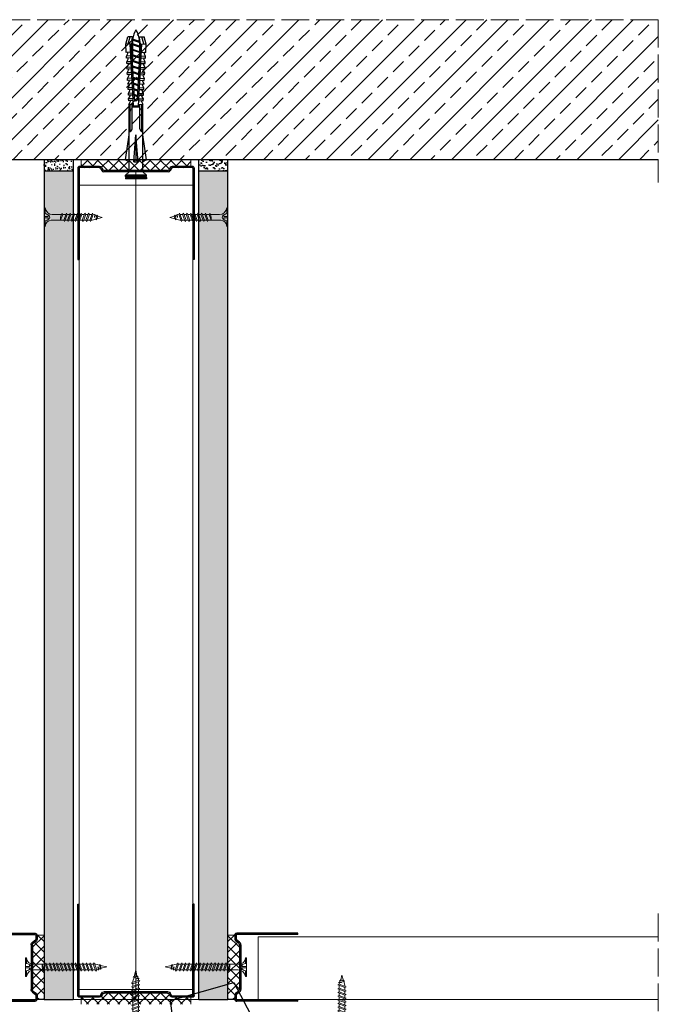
# Model space of a CAD drawing. Header units: millimetres. Extents: x -641 to 2681, y 417 to 2915.
# Tile 18 of 18: x 2323 to 2598, y 2492 to 2915. Entities that reach past the tile are written whole.
import ezdxf
from ezdxf import colors
from ezdxf.entities.mleader import LeaderData, LeaderLine
from ezdxf.math import Vec2, Vec3

# ---------------------------------------------------------------- set-up
doc = ezdxf.new("R2010")
doc.units = ezdxf.units.MM
doc.linetypes.add('ACAD_ISO02W100', pattern=[15, 12, -3])
for name, color, linetype, lineweight in [('_ISOVER WELNA', 7, 'BATTING', 9), ('_RIGIPS AKCESORIA', 7, 'Continuous', 18), ('_RIGIPS G-K', 7, 'Continuous', 25), ('_RIGIPS PROFIL', 7, 'Continuous', 18), ('KRESKOWANIE', 7, 'Continuous', 9), ('opisy', 7, 'Continuous', 9), ('PRZERYWANA', 7, 'ACAD_ISO02W100', 9)]:
    doc.layers.add(name, color=color, linetype=linetype, lineweight=lineweight)
doc.styles.get("Standard").update_dxf_attribs({"font": 'arial.ttf'})
doc.linetypes.add('BATTING', pattern='A,0.00254,-2.54,[134,ltypeshp.shx,S=2.54,R=0,X=-2.54,Y=0],-5.08,[134,ltypeshp.shx,S=2.54,R=180,X=2.54,Y=0],-2.54', length=10.16254)
pattern_1 = [(225, (1804.7393, 737.983), (1.122532, -3.367596), [0, -3.175])]

# ---------------------------------------------------------------- blocks, each defined once
blk = doc.blocks.new('TN 25')
at = {"layer": '_RIGIPS AKCESORIA'}
for p, q in [((0, -0.84), (0, 7.16)), ((0, 7.16), (0.46, 7.16)), ((0.46, 4.78), (0, 4.78)), ((0.46, 7.16), (0.46, 4.78)), ((3.02, 4.46), (8.47, 4.46)), ((7.12, 4.46), (7.12, 3.18)), ((8.03, 2.01), (7.12, 4.46)), ((8.47, 4.46), (8.79, 5)), ((9.61, 1.51), (8.47, 4.46)), ((8.79, 5), (9.93, 2.01)), ((9, 4.46), (10.1, 4.46)), ((10.1, 4.46), (10.41, 5)), ((11.23, 1.51), (10.1, 4.46)), ((10.41, 5), (11.56, 2.01)), ((10.62, 4.46), (11.67, 4.46)), ((11.67, 4.46), (11.99, 5)), ((12.81, 1.51), (11.67, 4.46)), ((11.99, 5), (13.14, 2.01)), ((12.2, 4.46), (13.21, 4.46)), ((13.21, 4.46), (13.52, 5)), ((14.34, 1.51), (13.21, 4.46)), ((13.52, 5), (14.67, 2.01)), ((13.73, 4.46), (14.8, 4.46)), ((14.8, 4.46), (15.12, 5)), ((15.94, 1.51), (14.8, 4.46)), ((15.12, 5), (16.26, 2.01)), ((15.33, 4.46), (16.42, 4.46)), ((16.42, 4.46), (16.73, 5)), ((17.55, 1.51), (16.42, 4.46)), ((16.73, 5), (17.88, 2.01)), ((16.94, 4.46), (17.99, 4.46)), ((17.99, 4.46), (18.31, 5)), ((19.13, 1.51), (17.99, 4.46)), ((18.31, 5), (19.45, 2.01)), ((18.52, 4.46), (19.68, 4.46)), ((19.68, 4.46), (20, 5)), ((20.82, 1.51), (19.68, 4.46)), ((20, 5), (21.14, 2.01)), ((20.21, 4.46), (20.7, 4.46)), ((20.7, 4.46), (22.28, 3.98)), ((22.28, 3.98), (22.56, 4.37)), ((22.56, 4.37), (23.03, 2.71)), ((0, 3.5), (1.77, 3.5)), ((0, 2.83), (1.77, 2.83)), ((0.46, 1.64), (0, 1.64)), ((0.46, -0.84), (0.46, 1.64)), ((1.77, 3.5), (1.77, 4.2)), ((1.77, 2.83), (1.77, 2.18)), ((7.49, 2.01), (3.55, 2.01)), ((7.12, 3.18), (7.65, 1.53)), ((7.65, 1.53), (8.03, 2.01)), ((9.41, 2.01), (8.03, 2.01)), ((9.93, 2.01), (9.61, 1.51)), ((11.04, 2.01), (9.93, 2.01)), ((11.56, 2.01), (11.23, 1.51)), ((12.61, 2.01), (11.56, 2.01)), ((13.14, 2.01), (12.81, 1.51)), ((14.15, 2.01), (13.14, 2.01)), ((14.67, 2.01), (14.34, 1.51)), ((15.74, 2.01), (14.67, 2.01)), ((16.26, 2.01), (15.94, 1.51)), ((17.36, 2.01), (16.26, 2.01)), ((17.88, 2.01), (17.55, 1.51)), ((18.93, 2.01), (17.88, 2.01)), ((19.45, 2.01), (19.13, 1.51)), ((19.45, 2.01), (20.62, 2.01)), ((21.14, 2.01), (20.82, 1.51)), ((21.14, 2.01), (21.81, 2.12)), ((21.85, 1.83), (21.67, 3.28)), ((21.67, 3.28), (22.14, 2.4)), ((22.14, 2.4), (21.85, 1.83)), ((22.7, 2.36), (22.14, 2.4)), ((22.7, 2.36), (22.28, 3.98)), ((23.03, 2.71), (22.7, 2.36)), ((22.71, 3.85), (25, 3.24)), ((25, 3.24), (23.03, 2.71)), ((0, -0.84), (0.46, -0.84))]:
    blk.add_line(p, q, dxfattribs=at)
for centre, major_axis, ratio, start_param, end_param in [((3.09, 7.67), (0.17, 3.2), 0.826134, 1.773653, 3.180586), ((-0.04, 0.9), (0, 3.93), 0.848176, -0.720942, -0.151112), ((3.37, -1.57), (0.28, 3.57), 0.832181, 0.035984, 1.430787), ((-2.73, 15.91), (0, 14.76), 0.848176, 3.399396, 3.475072), ((0.59, 4.62), (0, 2.81), 0.848176, 3.475072, 3.862535), ((1.66, 3.18), (0, 0.895), 0.848176, -1.552777, -0.720942), ((1.66, 3.18), (0, 0.895), 0.848176, 3.862535, 4.730408)]:
    blk.add_ellipse(centre, major_axis=major_axis, ratio=ratio, start_param=start_param, end_param=end_param, dxfattribs=at)
blk = doc.blocks.new('TN 35')
at = {"layer": '_RIGIPS AKCESORIA'}
for p, q in [((0, -0.84), (0, 7.16)), ((0, 7.16), (0.46, 7.16)), ((0.46, 4.78), (0, 4.78)), ((0.46, 7.16), (0.46, 4.78)), ((3.02, 4.46), (8.47, 4.46)), ((7.12, 4.46), (7.12, 3.18)), ((8.03, 2.01), (7.12, 4.46)), ((8.47, 4.46), (8.79, 5)), ((9.61, 1.51), (8.47, 4.46)), ((8.79, 5), (9.93, 2.01)), ((9, 4.46), (10.1, 4.46)), ((10.1, 4.46), (10.41, 5)), ((11.23, 1.51), (10.1, 4.46)), ((10.41, 5), (11.56, 2.01)), ((10.62, 4.46), (11.67, 4.46)), ((11.67, 4.46), (11.99, 5)), ((12.81, 1.51), (11.67, 4.46)), ((11.99, 5), (13.14, 2.01)), ((12.2, 4.46), (13.21, 4.46)), ((13.21, 4.46), (13.52, 5)), ((14.34, 1.51), (13.21, 4.46)), ((13.52, 5), (14.67, 2.01)), ((13.73, 4.46), (14.8, 4.46)), ((14.8, 4.46), (15.12, 5)), ((15.94, 1.51), (14.8, 4.46)), ((15.12, 5), (16.26, 2.01)), ((15.33, 4.46), (16.42, 4.46)), ((16.42, 4.46), (16.73, 5)), ((17.55, 1.51), (16.42, 4.46)), ((16.73, 5), (17.88, 2.01)), ((16.94, 4.46), (17.99, 4.46)), ((17.99, 4.46), (18.31, 5)), ((19.13, 1.51), (17.99, 4.46)), ((18.31, 5), (19.45, 2.01)), ((18.52, 4.46), (19.57, 4.46)), ((19.57, 4.46), (19.88, 5)), ((20.7, 1.51), (19.57, 4.46)), ((19.88, 5), (21.03, 2.01)), ((20.09, 4.46), (21.14, 4.46)), ((21.14, 4.46), (21.46, 5)), ((22.28, 1.51), (21.14, 4.46)), ((21.46, 5), (22.6, 2.01)), ((21.67, 4.46), (22.72, 4.46)), ((22.72, 4.46), (23.03, 5)), ((23.85, 1.51), (22.72, 4.46)), ((23.03, 5), (24.18, 2.01)), ((23.24, 4.46), (24.29, 4.46)), ((24.29, 4.46), (24.61, 5)), ((25.43, 1.51), (24.29, 4.46)), ((24.61, 5), (25.75, 2.01)), ((24.81, 4.46), (25.87, 4.46)), ((25.87, 4.46), (26.18, 5)), ((27, 1.51), (25.87, 4.46)), ((26.18, 5), (27.33, 2.01)), ((26.39, 4.46), (27.44, 4.46)), ((27.44, 4.46), (27.76, 5)), ((28.58, 1.51), (27.44, 4.46)), ((27.76, 5), (28.9, 2.01)), ((27.96, 4.46), (29.13, 4.46)), ((29.13, 4.46), (29.45, 5)), ((30.27, 1.51), (29.13, 4.46)), ((29.45, 5), (30.59, 2.01)), ((29.65, 4.46), (30.15, 4.46)), ((30.15, 4.46), (31.73, 3.98)), ((31.73, 3.98), (32.01, 4.37)), ((32.01, 4.37), (32.48, 2.71)), ((0, 3.5), (1.77, 3.5)), ((0, 2.83), (1.77, 2.83)), ((0.46, 1.64), (0, 1.64)), ((0.46, -0.84), (0.46, 1.64)), ((1.77, 3.5), (1.77, 4.2)), ((1.77, 2.83), (1.77, 2.18)), ((7.49, 2.01), (3.55, 2.01)), ((7.12, 3.18), (7.65, 1.53)), ((7.65, 1.53), (8.03, 2.01)), ((9.41, 2.01), (8.03, 2.01)), ((9.93, 2.01), (9.61, 1.51)), ((11.04, 2.01), (9.93, 2.01)), ((11.56, 2.01), (11.23, 1.51)), ((12.61, 2.01), (11.56, 2.01)), ((13.14, 2.01), (12.81, 1.51)), ((14.15, 2.01), (13.14, 2.01)), ((14.67, 2.01), (14.34, 1.51)), ((15.74, 2.01), (14.67, 2.01)), ((16.26, 2.01), (15.94, 1.51)), ((17.36, 2.01), (16.26, 2.01)), ((17.88, 2.01), (17.55, 1.51)), ((18.93, 2.01), (17.84, 2.01)), ((19.45, 2.01), (19.13, 1.51)), ((20.51, 2.01), (19.41, 2.01)), ((21.03, 2.01), (20.7, 1.51)), ((22.08, 2.01), (20.99, 2.01)), ((22.6, 2.01), (22.28, 1.51)), ((23.66, 2.01), (22.56, 2.01)), ((24.18, 2.01), (23.85, 1.51)), ((25.23, 2.01), (24.14, 2.01)), ((25.75, 2.01), (25.43, 1.51)), ((26.81, 2.01), (25.71, 2.01)), ((27.33, 2.01), (27, 1.51)), ((28.38, 2.01), (27.33, 2.01)), ((28.9, 2.01), (28.58, 1.51)), ((28.9, 2.01), (30.07, 2.01)), ((30.59, 2.01), (30.27, 1.51)), ((30.59, 2.01), (31.26, 2.12)), ((31.3, 1.83), (31.12, 3.28)), ((31.12, 3.28), (31.59, 2.4)), ((31.59, 2.4), (31.3, 1.83)), ((32.15, 2.36), (31.59, 2.4)), ((32.15, 2.36), (31.73, 3.98)), ((32.48, 2.71), (32.15, 2.36)), ((32.16, 3.85), (35, 3.24)), ((35, 3.24), (32.48, 2.71)), ((0, -0.84), (0.46, -0.84))]:
    blk.add_line(p, q, dxfattribs=at)
for centre, major_axis, ratio, start_param, end_param in [((3.09, 7.67), (0.17, 3.2), 0.826134, 1.773653, 3.180586), ((-0.04, 0.9), (0, 3.93), 0.848176, -0.720942, -0.151112), ((3.37, -1.57), (0.28, 3.57), 0.832181, 0.035984, 1.430787), ((-2.73, 15.91), (0, 14.76), 0.848176, 3.399396, 3.475072), ((0.59, 4.62), (0, 2.81), 0.848176, 3.475072, 3.862535), ((1.66, 3.18), (0, 0.895), 0.848176, -1.552777, -0.720942), ((1.66, 3.18), (0, 0.895), 0.848176, 3.862535, 4.730408)]:
    blk.add_ellipse(centre, major_axis=major_axis, ratio=ratio, start_param=start_param, end_param=end_param, dxfattribs=at)
blk = doc.blocks.new('UW 50 ULTRASTIL')
h = blk.add_hatch()
h.set_pattern_fill('ANSI31', color=256, scale=0.5, style=0)
h.paths.add_polyline_path([(-104.51, 0.56), (-104.18, 1.24, -0.286951), (-103.29, 1.8), (-82.41, 1.8), (-76.29, 1.8, -0.286951), (-75.39, 1.24), (-75.06, 0.56, 0.286951), (-74.16, 0), (-65.59, 0, 0.414214), (-64.79, 0.8), (-64.79, 40), (-65.34, 40), (-65.34, 0.8, -0.414214), (-65.59, 0.55), (-73.82, 0.55, -0.286951), (-74.72, 1.11), (-75.05, 1.79, 0.286951), (-75.94, 2.35), (-103.63, 2.35, 0.286951), (-104.53, 1.79), (-104.86, 1.11, -0.286951), (-105.76, 0.55), (-113.99, 0.55, -0.414214), (-114.24, 0.8), (-114.24, 40), (-114.79, 40), (-114.79, 0.8, 0.414214), (-113.99, 0), (-105.41, 0, 0.286951)])
for p, q in [((-114.79, 0.8), (-114.79, 40)), ((-114.79, 40), (-114.24, 40)), ((-114.24, 0.8), (-114.24, 40)), ((-65.34, 0.8), (-65.34, 40)), ((-64.79, 40), (-65.34, 40)), ((-64.79, 0.8), (-64.79, 40)), ((-113.99, 0.55), (-105.76, 0.55)), ((-113.99, 0), (-105.41, 0)), ((-104.86, 1.11), (-104.53, 1.79)), ((-104.51, 0.56), (-104.18, 1.24)), ((-103.63, 2.35), (-75.94, 2.35)), ((-103.29, 1.8), (-76.29, 1.8)), ((-75.06, 0.56), (-75.39, 1.24)), ((-74.72, 1.11), (-75.05, 1.79)), ((-74.16, 0), (-65.59, 0)), ((-73.82, 0.55), (-65.59, 0.55))]:
    blk.add_line(p, q)
for centre, radius, start, end in [((-113.99, 0.8), 0.8, 180, 270), ((-113.99, 0.8), 0.25, 180, 270), ((-105.76, 1.55), 1, 270, 334.0435), ((-105.41, 1), 1, 270, 334.0435), ((-103.63, 1.35), 1, 90, 154.0435), ((-103.29, 0.8), 1, 90, 154.0435), ((-76.29, 0.8), 1, 25.9565, 90), ((-75.94, 1.35), 1, 25.9565, 90), ((-74.16, 1), 1, 205.9565, 270), ((-73.82, 1.55), 1, 205.9565, 270), ((-65.59, 0.8), 0.8, 270, 0), ((-65.59, 0.8), 0.25, 270, 0)]:
    blk.add_arc(centre, radius, start, end)
blk = doc.blocks.new('kolek rozprezny komplet 60')
for p, q in [((443.47, 219.95), (432.8, 218.45)), ((443.47, 218.45), (443.47, 219.95)), ((443.47, 219.95), (444.34, 218.45)), ((450.17, 219.95), (448.67, 218.45)), ((450.17, 219.95), (450.17, 210.95)), ((450.67, 219.95), (450.17, 219.95)), ((450.67, 219.95), (450.67, 210.95)), ((450.67, 219.35), (451.17, 219.95)), ((451.17, 219.95), (451.67, 219.95)), ((451.17, 219.95), (451.17, 210.95)), ((451.67, 219.95), (451.67, 210.95)), ((390.66, 217.01), (390.76, 218.91)), ((393.15, 216.88), (390.66, 217.01)), ((393.75, 218.75), (390.71, 217.96)), ((393.81, 219.85), (390.76, 218.91)), ((391.67, 216.95), (392.67, 216.95)), ((392.67, 216.95), (391.67, 213.95)), ((392.67, 216.95), (392.07, 213.95)), ((393.07, 216.95), (392.07, 213.95)), ((392.67, 216.95), (393.04, 217.45)), ((393.07, 216.95), (393.04, 217.45)), ((393.07, 216.95), (394.67, 216.95)), ((394.67, 216.95), (393.67, 213.95)), ((393.68, 217.35), (393.81, 219.85)), ((417.38, 216.11), (393.68, 217.35)), ((420.47, 216.55), (393.71, 217.95)), ((397.41, 219.66), (393.81, 219.85)), ((394.67, 216.95), (394.07, 213.95)), ((395.07, 216.95), (394.07, 213.95)), ((394.67, 216.95), (394.92, 217.29)), ((395.07, 216.95), (395.05, 217.28)), ((395.07, 216.95), (397.07, 216.95)), ((397.07, 216.95), (396.07, 213.95)), ((397.07, 216.95), (396.47, 213.95)), ((397.47, 216.95), (396.47, 213.95)), ((397.07, 216.95), (397.23, 217.17)), ((397.31, 217.76), (397.41, 219.66)), ((397.47, 216.95), (397.46, 217.16)), ((397.47, 216.95), (399.47, 216.95)), ((397.67, 217.14), (397.71, 217.74)), ((399, 219.58), (397.82, 218.98)), ((398.47, 217.1), (398.5, 217.7)), ((399.47, 216.95), (398.47, 213.95)), ((399.47, 216.95), (398.87, 213.95)), ((399.87, 216.95), (398.87, 213.95)), ((398.9, 217.68), (399, 219.58)), ((399.8, 219.54), (399, 219.58)), ((399.47, 216.95), (399.55, 217.05)), ((399.7, 217.64), (399.8, 219.54)), ((399.87, 216.95), (399.87, 217.03)), ((399.87, 216.95), (401.38, 216.95)), ((400.07, 217.02), (400.1, 217.62)), ((401.4, 219.45), (400.22, 218.85)), ((400.87, 216.98), (400.9, 217.58)), ((401.87, 216.92), (400.87, 213.95)), ((401.87, 216.92), (401.27, 213.95)), ((402.26, 216.9), (401.27, 213.95)), ((401.3, 217.56), (401.4, 219.45)), ((402.2, 219.41), (401.4, 219.45)), ((402.1, 217.51), (402.2, 219.41)), ((402.47, 216.89), (402.5, 217.49)), ((403.8, 219.33), (402.61, 218.72)), ((403.27, 216.85), (403.3, 217.45)), ((404.22, 216.8), (403.31, 214.05)), ((403.7, 217.43), (403.8, 219.33)), ((404.24, 216.8), (403.7, 214.07)), ((404.62, 216.78), (403.72, 214.07)), ((404.6, 219.29), (403.8, 219.33)), ((404.5, 217.39), (404.6, 219.29)), ((404.86, 216.77), (404.9, 217.37)), ((406.19, 219.2), (405.01, 218.6)), ((405.66, 216.73), (405.69, 217.32)), ((406.58, 216.68), (405.75, 214.18)), ((406.09, 217.3), (406.19, 219.2)), ((406.62, 216.68), (406.12, 214.2)), ((406.98, 216.66), (406.16, 214.2)), ((406.99, 219.16), (406.19, 219.2)), ((406.89, 217.26), (406.99, 219.16)), ((407.26, 216.64), (407.29, 217.24)), ((408.59, 219.08), (407.41, 218.47)), ((408.06, 216.6), (408.09, 217.2)), ((408.94, 216.55), (408.19, 214.31)), ((408.49, 217.18), (408.59, 219.08)), ((408.99, 216.55), (408.55, 214.33)), ((409.39, 219.03), (408.59, 219.08)), ((409.34, 216.53), (408.6, 214.33)), ((409.29, 217.14), (409.39, 219.03)), ((409.66, 216.52), (409.69, 217.12)), ((410.99, 218.95), (409.8, 218.35)), ((410.46, 216.47), (410.49, 217.07)), ((411.3, 216.43), (410.64, 214.44)), ((410.89, 217.05), (410.99, 218.95)), ((411.37, 216.43), (410.98, 214.45)), ((411.69, 216.41), (411.04, 214.46)), ((412.59, 218.87), (411.4, 218.26)), ((412.05, 216.39), (412.09, 216.99)), ((412.49, 216.97), (412.59, 218.87)), ((413.38, 218.82), (412.59, 218.87)), ((412.85, 216.35), (412.89, 216.95)), ((413.66, 216.31), (413.08, 214.56)), ((413.28, 216.93), (413.38, 218.82)), ((413.75, 216.3), (413.4, 214.58)), ((414.05, 216.29), (413.49, 214.58)), ((414.98, 218.74), (413.8, 218.14)), ((414.45, 216.27), (414.48, 216.86)), ((414.88, 216.84), (414.98, 218.74)), ((415.78, 218.7), (414.98, 218.74)), ((415.25, 216.22), (415.28, 216.82)), ((416.02, 216.18), (415.52, 214.69)), ((415.68, 216.8), (415.78, 218.7)), ((416.12, 216.18), (415.83, 214.71)), ((416.41, 216.16), (415.93, 214.71)), ((417.38, 218.62), (416.2, 218.01)), ((417.28, 216.72), (417.38, 218.62)), ((418.18, 218.57), (417.38, 218.62)), ((418.08, 216.68), (418.18, 218.57)), ((419.78, 218.49), (418.59, 217.89)), ((419.68, 216.59), (419.78, 218.49)), ((430.17, 217.15), (419.71, 217.15)), ((431.37, 217.95), (419.75, 217.95)), ((448.67, 218.45), (419.77, 218.45)), ((420.47, 217.15), (420.47, 213.75)), ((420.67, 217.15), (420.67, 213.75)), ((420.87, 217.15), (420.87, 213.75)), ((444.34, 216.37), (432.8, 215.45)), ((444.34, 216.37), (443.47, 215.45)), ((444.34, 214.53), (444.34, 216.37)), ((448.67, 218.45), (448.67, 212.45)), ((448.67, 216.95), (448.67, 213.95)), ((393.15, 214.02), (390.66, 213.89)), ((390.66, 213.89), (390.76, 211.99)), ((393.75, 212.15), (390.71, 212.94)), ((393.81, 211.05), (390.76, 211.99)), ((391.67, 213.95), (391.71, 213.45)), ((391.71, 213.45), (392.07, 213.95)), ((392.07, 213.95), (393.67, 213.95)), ((393.67, 213.95), (393.7, 213.55)), ((417.38, 214.79), (393.68, 213.55)), ((393.68, 213.55), (393.81, 211.05)), ((420.47, 214.35), (393.71, 212.95)), ((393.78, 213.55), (394.07, 213.95)), ((394.07, 213.95), (396.07, 213.95)), ((396.07, 213.95), (396.09, 213.67)), ((396.28, 213.68), (396.47, 213.95)), ((396.47, 213.95), (398.47, 213.95)), ((397.31, 213.14), (397.41, 211.24)), ((397.67, 213.76), (397.71, 213.16)), ((399, 211.32), (397.82, 211.93)), ((398.47, 213.95), (398.48, 213.8)), ((398.47, 213.8), (398.5, 213.2)), ((398.77, 213.81), (398.87, 213.95)), ((398.87, 213.95), (400.87, 213.95)), ((398.9, 213.22), (399, 211.32)), ((399.7, 213.26), (399.8, 211.36)), ((400.07, 213.88), (400.1, 213.28)), ((401.4, 211.45), (400.22, 212.05)), ((400.87, 213.95), (400.88, 213.92)), ((400.87, 213.92), (400.9, 213.32)), ((401.27, 213.95), (401.38, 213.95)), ((401.27, 213.94), (401.27, 213.95)), ((401.3, 213.35), (401.4, 211.45)), ((402.2, 211.49), (401.4, 211.45)), ((402.1, 213.39), (402.2, 211.49)), ((402.47, 214.01), (402.5, 213.41)), ((403.8, 211.57), (402.61, 212.18)), ((403.27, 214.05), (403.3, 213.45)), ((403.7, 213.47), (403.8, 211.57)), ((404.6, 211.62), (403.8, 211.57)), ((404.5, 213.51), (404.6, 211.62)), ((404.86, 214.13), (404.9, 213.53)), ((406.19, 211.7), (405.01, 212.3)), ((405.66, 214.17), (405.69, 213.58)), ((406.09, 213.6), (406.19, 211.7)), ((406.99, 211.74), (406.19, 211.7)), ((406.89, 213.64), (406.99, 211.74)), ((407.26, 214.26), (407.29, 213.66)), ((408.59, 211.82), (407.41, 212.43)), ((408.06, 214.3), (408.09, 213.7)), ((408.49, 213.72), (408.59, 211.82)), ((409.39, 211.87), (408.59, 211.82)), ((409.29, 213.76), (409.39, 211.87)), ((409.66, 214.38), (409.69, 213.79)), ((410.99, 211.95), (409.8, 212.55)), ((410.46, 214.43), (410.49, 213.83)), ((410.89, 213.85), (410.99, 211.95)), ((412.59, 212.03), (411.4, 212.64)), ((412.05, 214.51), (412.09, 213.91)), ((412.49, 213.93), (412.59, 212.03)), ((413.38, 212.08), (412.59, 212.03)), ((412.85, 214.55), (412.89, 213.95)), ((413.28, 213.97), (413.38, 212.08)), ((414.98, 212.16), (413.8, 212.76)), ((414.45, 214.64), (414.48, 214.04)), ((414.88, 214.06), (414.98, 212.16)), ((415.78, 212.2), (414.98, 212.16)), ((415.25, 214.68), (415.28, 214.08)), ((415.68, 214.1), (415.78, 212.2)), ((417.38, 212.29), (416.2, 212.89)), ((417.28, 214.18), (417.38, 212.29)), ((418.18, 212.33), (417.38, 212.29)), ((418.22, 215.58), (418.01, 214.95)), ((418.08, 214.22), (418.18, 212.33)), ((419.78, 212.41), (418.59, 213.01)), ((419.68, 214.31), (419.78, 212.41)), ((430.17, 213.75), (419.71, 213.75)), ((431.37, 212.95), (419.75, 212.95)), ((448.67, 212.45), (419.77, 212.45)), ((432.8, 215.45), (443.47, 215.45)), ((444.34, 214.53), (432.8, 215.45)), ((443.47, 210.95), (432.8, 212.45)), ((444.34, 214.53), (443.47, 215.45)), ((443.47, 212.45), (443.47, 210.95)), ((443.47, 210.95), (444.34, 212.45)), ((450.17, 210.95), (448.67, 212.45)), ((450.67, 211.55), (451.17, 210.95)), ((397.41, 211.24), (393.81, 211.05)), ((399.8, 211.36), (399, 211.32)), ((450.67, 210.95), (450.17, 210.95)), ((451.17, 210.95), (451.67, 210.95))]:
    blk.add_line(p, q)
for centre, radius, start, end in [((393.41, 206.24), 10.85, 99.2038, 121.9083), ((393.65, 216.85), 0.5, 87, 177), ((397.68, 219.24), 0.3, 177, 297), ((400.08, 219.12), 0.3, 177, 297), ((402.48, 218.99), 0.3, 177, 297), ((404.87, 218.87), 0.3, 177, 297), ((407.27, 218.74), 0.3, 177, 297), ((409.67, 218.61), 0.3, 177, 297), ((411.27, 218.53), 0.3, 177, 297), ((413.66, 218.41), 0.3, 177, 297), ((416.06, 218.28), 0.3, 177, 297), ((417.55, 215.45), 0.682, 255.8604, 104.1386), ((418.46, 218.15), 0.3, 177, 297), ((422.67, 216.95), 1, 90, 168.463), ((430.17, 218.45), 1.3, 270, 0), ((393.41, 224.66), 10.85, 238.0917, 260.7962), ((393.65, 214.05), 0.5, 183, 273), ((397.68, 211.66), 0.3, 63, 183), ((400.08, 211.78), 0.3, 63, 183), ((402.48, 211.91), 0.3, 63, 183), ((404.87, 212.03), 0.3, 63, 183), ((407.27, 212.16), 0.3, 63, 183), ((409.67, 212.29), 0.3, 63, 183), ((411.27, 212.37), 0.3, 63, 183), ((413.66, 212.5), 0.3, 63, 183), ((416.06, 212.62), 0.3, 63, 183), ((418.46, 212.75), 0.3, 63, 183), ((422.67, 213.95), 1, 191.537, 270), ((430.17, 212.45), 1.3, 0, 90)]:
    blk.add_arc(centre, radius, start, end)
blk = doc.blocks.new('UD 30 ULTRASTIL')
h = blk.add_hatch()
h.set_pattern_fill('ANSI31', color=256, scale=0.3, style=0)
h.paths.add_polyline_path([(684.71, 712.9), (658.51, 712.9, 0.414214), (657.71, 712.1), (657.71, 710.25, 0.236068), (658.03, 709.61), (659.39, 708.59, -0.236068), (659.71, 707.95), (659.71, 688.65, -0.236068), (659.39, 688.01), (658.03, 686.99, 0.236068), (657.71, 686.35), (657.71, 684.5, 0.414214), (658.51, 683.7), (684.71, 683.7), (684.71, 684.25), (658.51, 684.25, -0.414214), (658.26, 684.5), (658.26, 686.35, -0.236068), (658.36, 686.55), (659.72, 687.57, 0.236068), (660.26, 688.65), (660.26, 707.95, 0.236068), (659.72, 709.03), (658.36, 710.05, -0.236068), (658.26, 710.25), (658.26, 712.1, -0.414214), (658.51, 712.35), (684.71, 712.35)])
for p, q in [((657.71, 712.1), (657.71, 710.25)), ((658.26, 712.1), (658.26, 710.25)), ((684.71, 712.9), (658.51, 712.9)), ((684.71, 712.35), (658.51, 712.35)), ((684.71, 712.35), (684.71, 712.9)), ((659.39, 708.59), (658.03, 709.61)), ((659.72, 709.03), (658.36, 710.05)), ((659.71, 707.95), (659.71, 688.65)), ((660.26, 707.95), (660.26, 688.65)), ((657.71, 686.35), (657.71, 684.5)), ((659.39, 688.01), (658.03, 686.99)), ((658.26, 686.35), (658.26, 684.5)), ((659.72, 687.57), (658.36, 686.55)), ((684.71, 684.25), (658.51, 684.25)), ((684.71, 683.7), (658.51, 683.7)), ((684.71, 683.7), (684.71, 684.25))]:
    blk.add_line(p, q)
for centre, radius, start, end in [((658.51, 712.1), 0.8, 90, 180), ((658.51, 712.1), 0.25, 90, 180), ((658.51, 710.25), 0.8, 180, 233.1301), ((658.51, 710.25), 0.25, 180, 233.1301), ((658.91, 707.95), 0.8, 0, 53.1301), ((658.91, 707.95), 1.35, 0, 53.1301), ((658.51, 686.35), 0.8, 126.8699, 180), ((658.51, 686.35), 0.25, 126.8699, 180), ((658.91, 688.65), 0.8, 306.8699, 0), ((658.91, 688.65), 1.35, 306.8699, 0), ((658.51, 684.5), 0.8, 180, 270), ((658.51, 684.5), 0.25, 180, 270)]:
    blk.add_arc(centre, radius, start, end)
blk = doc.blocks.new('_Dot')
at = {"color": 0, "linetype": 'ByBlock', "lineweight": -2}
blk.add_line((-0.5, 0), (-1, 0), dxfattribs=at)
at = {"color": 0, "linetype": 'ByBlock', "const_width": 0.5}
blk.add_lwpolyline([(-0.25, 0, 1), (0.25, 0, 1)], format="xyb", close=True, dxfattribs=at)

msp = doc.modelspace()

# ---------------------------------------------------------------- hatches: boundary and pattern name
at = {"layer": '_RIGIPS AKCESORIA'}
h = msp.add_hatch(dxfattribs=at)
h.set_pattern_fill('ANSI37', color=256, style=0)
h.set_pattern_definition([(135, (4389.0893, 1065.8012), (2.245064, 2.245064), []), (45, (4389.0893, 1065.8012), (2.245064, -2.245064), [])])
h.paths.add_polyline_path([(2328.89, 2518, -0.236068), (2329.21, 2518.64), (2330.57, 2519.66, 0.236068), (2330.89, 2520.3), (2330.89, 2522.15), (2333.89, 2522.15), (2333.89, 2494.55), (2330.89, 2494.55), (2330.89, 2496.4, 0.236068), (2330.57, 2497.04), (2329.21, 2498.06, -0.236068), (2328.89, 2498.7)])
h = msp.add_hatch(dxfattribs=at)
h.set_pattern_fill('ANSI37', color=256, style=0)
h.set_pattern_definition([(45, (357.6826, 1065.8012), (-2.245064, 2.245064), []), (135, (357.6826, 1065.8012), (-2.245064, -2.245064), [])])
h.paths.add_polyline_path([(2417.89, 2518, 0.236068), (2417.57, 2518.64), (2416.21, 2519.66, -0.236068), (2415.89, 2520.3), (2415.89, 2522.15), (2412.89, 2522.15), (2412.89, 2494.55), (2415.89, 2494.55), (2415.89, 2496.4, -0.236068), (2416.21, 2497.04), (2417.57, 2498.06, 0.236068), (2417.89, 2498.7)])
at = {"layer": '_RIGIPS G-K'}
h = msp.add_hatch(dxfattribs=at)
h.set_pattern_fill('AR-SAND', color=256, scale=0.05, angle=180, style=0)
h.set_pattern_definition([(217.5, (3996.6608, 4289.4792), (0.0800016, -2.4470662), [0, -1.9304, 0, -2.159, 0, -2.06375]), (187.5, (3996.6608, 4289.4792), (-2.2476164, -3.5841255), [0, -1.0414, 0, -1.7399, 0, -0.66675]), (147.5, (3998.223, 4289.4792), (-3.9549619, -0.007186), [0, -0.635, 0, -2.286, 0, -2.9845]), (137.5, (3998.223, 4289.479), (-3.817782, -1.1146466), [0, -0.3175, 0, -1.4986, 0, -1.7145])])
h.paths.add_polyline_path([(2333.89, 2850.35), (2346.39, 2850.35), (2346.39, 2855.35), (2333.89, 2855.35)])
h = msp.add_hatch(dxfattribs=at)
h.set_pattern_fill('AR-SAND', color=256, scale=0.05, angle=180, style=0)
h.set_pattern_definition([(217.5, (3999.6608, 4289.4792), (0.0800016, -2.4470662), [0, -1.9304, 0, -2.159, 0, -2.06375]), (187.5, (3999.6608, 4289.4792), (-2.2476164, -3.5841255), [0, -1.0414, 0, -1.7399, 0, -0.66675]), (147.5, (4001.223, 4289.4792), (-3.9549619, -0.007186), [0, -0.635, 0, -2.286, 0, -2.9845]), (137.5, (4001.223, 4289.479), (-3.817782, -1.1146466), [0, -0.3175, 0, -1.4986, 0, -1.7145])])
h.paths.add_polyline_path([(2400.39, 2850.35), (2412.89, 2850.35), (2412.89, 2855.35), (2400.39, 2855.35)])
at = {"layer": 'KRESKOWANIE'}
h = msp.add_hatch(dxfattribs=at)
h.set_pattern_fill('ANSI33', color=256, scale=2, angle=180, style=0)
h.set_pattern_definition([(225, (856.183, 1346.093), (8.980256, -8.980256), []), (225, (847.202, 1346.093), (8.980256, -8.980256), [6.35, -3.175])])
h.paths.add_polyline_path([(2148.89, 2915.35), (2148.89, 2855.35), (2597.89, 2855.35), (2597.89, 2915.35)])
h = msp.add_hatch(dxfattribs=at)
h.set_pattern_fill('ANSI37', color=256, angle=270, style=0)
h.set_pattern_definition([(315, (3998.1608, 4289.4792), (2.245064, 2.245064), []), (45, (3998.1608, 4289.4792), (-2.245064, 2.245064), [])])
h.paths.add_polyline_path([(2349.79, 2852.35), (2357.76, 2852.35, -0.286951), (2358.66, 2851.79), (2358.99, 2851.11, 0.286951), (2359.89, 2850.55), (2386.88, 2850.55, 0.286951), (2387.78, 2851.11), (2388.11, 2851.79, -0.286951), (2389.01, 2852.35), (2396.99, 2852.35), (2396.99, 2855.35), (2349.79, 2855.35)])
h = msp.add_hatch(dxfattribs=at)
h.set_pattern_fill('DOTS', color=256, scale=2, angle=225, style=0)
h.set_pattern_definition(pattern_1)
h.paths.add_polyline_path([(2333.89, 2494.4), (2346.39, 2494.4), (2346.39, 2850.35), (2333.89, 2850.35)])
h = msp.add_hatch(dxfattribs=at)
h.set_pattern_fill('DOTS', color=256, scale=2, angle=225, style=0)
h.set_pattern_definition(pattern_1)
h.paths.add_polyline_path([(2400.39, 2494.4), (2412.89, 2494.4), (2412.89, 2850.35), (2400.39, 2850.35)])
h = msp.add_hatch(dxfattribs=at)
h.set_pattern_fill('ANSI37', color=256, angle=270, style=0)
h.set_pattern_definition([(45, (3998.1608, 1058.2738), (2.245064, -2.245064), []), (315, (3998.1608, 1058.2738), (-2.245064, -2.245064), [])])
h.paths.add_polyline_path([(2349.79, 2495.4), (2357.76, 2495.4, 0.286951), (2358.66, 2495.96), (2358.99, 2496.64, -0.286951), (2359.89, 2497.2), (2386.88, 2497.2, -0.286951), (2387.78, 2496.64), (2388.11, 2495.96, 0.286951), (2389.01, 2495.4), (2396.99, 2495.4), (2396.99, 2492.4), (2349.79, 2492.4)])

# ---------------------------------------------------------------- linework, layer by layer
msp.add_line((2148.89, 2855.35), (2597.89, 2855.35))
at = {"layer": '_ISOVER WELNA', "ltscale": 2.4}
msp.add_line((2373.39, 2494.4), (2373.39, 2850), dxfattribs=at)
at = {"layer": '_RIGIPS AKCESORIA'}
for p, q in [((2330.89, 2522.15), (2333.89, 2522.15)), ((2415.89, 2522.15), (2412.89, 2522.15)), ((2330.89, 2494.55), (2333.89, 2494.55)), ((2415.89, 2494.55), (2412.89, 2494.55))]:
    msp.add_line(p, q, dxfattribs=at)
at = {"layer": '_RIGIPS G-K'}
for p, q in [((2333.89, 2855.35), (2333.89, 2494.4)), ((2346.39, 2855.35), (2346.39, 2494.4)), ((2400.39, 2494.4), (2400.39, 2855.35)), ((2412.89, 2494.4), (2412.89, 2855.35)), ((2346.39, 2850.35), (2333.89, 2850.35)), ((2412.89, 2850.35), (2400.39, 2850.35)), ((2333.89, 2494.4), (2346.39, 2494.4)), ((2400.39, 2494.4), (2412.89, 2494.4))]:
    msp.add_line(p, q, dxfattribs=at)
at = {"layer": '_RIGIPS PROFIL', "lineweight": 9}
for p, q in [((2348.99, 2844.33), (2397.79, 2844.33)), ((2348.99, 2498.75), (2348.99, 2844.33)), ((2397.79, 2498.75), (2397.79, 2844.33))]:
    msp.add_line(p, q, dxfattribs=at)
at = {"layer": '_RIGIPS PROFIL'}
for p, q in [((2425.89, 2521.4), (2597.89, 2521.4)), ((2425.89, 2521.4), (2425.89, 2494.4)), ((2397.79, 2498.75), (2348.99, 2498.75)), ((2148.89, 2494.4), (2597.89, 2494.4))]:
    msp.add_line(p, q, dxfattribs=at)
at = {"layer": 'KRESKOWANIE'}
for p, q in [((2349.79, 2852.35), (2349.79, 2855.35)), ((2396.99, 2852.35), (2396.99, 2855.35)), ((2349.79, 2495.4), (2349.79, 2492.4)), ((2396.99, 2495.4), (2396.99, 2492.4))]:
    msp.add_line(p, q, dxfattribs=at)
at = {"layer": 'PRZERYWANA'}
for p, q in [((2597.89, 2915.35), (2148.89, 2915.35)), ((2597.89, 2915.35), (2597.89, 2845.35)), ((2597.89, 2531.4), (2597.89, 2469.9))]:
    msp.add_line(p, q, dxfattribs=at)

# ---------------------------------------------------------------- block references
for name, p, rotation in [('kolek rozprezny komplet 60', (2157.94, 3298.68), 270), ('UW 50 ULTRASTIL', (2283.6, 2852.35), 180), ('TN 35', (2376.52, 2472.13), 90)]:
    msp.add_blockref(name, p, dxfattribs=dict(rotation=rotation))
at = {"xscale": -1}
for name, p in [('UW 50 ULTRASTIL', (2283.6, 2495.4)), ('UD 30 ULTRASTIL', (2988.6, 1810.05)), ('TN 35', (2420.86, 2505.19))]:
    msp.add_blockref(name, p, dxfattribs=at)
for name, p in [('UD 30 ULTRASTIL', (1758.17, 1810.05)), ('TN 35', (2325.92, 2505.19))]:
    msp.add_blockref(name, p)
at = {"layer": '_RIGIPS AKCESORIA', "xscale": -1}
for p, rotation in [((2333.89, 2833.69), 180), ((2458.67, 2479.9), 270)]:
    msp.add_blockref('TN 25', p, dxfattribs=dict(at, rotation=rotation))
at = {"layer": '_RIGIPS AKCESORIA', "rotation": 180}
msp.add_blockref('TN 25', (2412.89, 2833.69), dxfattribs=at)

# ---------------------------------------------------------------- leaders
at = {"layer": 'opisy'}
ml = msp.add_multileader_mtext('Standard', dxfattribs=at)
ml.set_content('2', color=256)
ml.set_leader_properties()
ml.set_arrow_properties(name='DOT')
ml.build(insert=Vec2(0, 0))
ctx = ml.context
ctx.base_point, ctx.char_height, ctx.landing_gap_size, ctx.plane_origin = Vec3(2463.48, 2426.29), 15, 4, Vec3(2408.1, 2477.52)
notes = []
notes.append((ctx, [(0, (1, 1, 0), (2455.48, 2426.29), (1, 0), 8, [(2, [(2390.41, 2476.6), (2388.18, 2494.04), (2415.4, 2501.71)], 0, [])])]))
ctx.mtext.insert, ctx.mtext.flow_direction = Vec3(2467.48, 2433.79), 5
for ctx, leaders in notes:
    for number, flags, end, landing, length, lines in leaders:
        leader = LeaderData()
        leader.index, (leader.has_last_leader_line, leader.has_dogleg_vector, leader.attachment_direction) = number, flags
        leader.last_leader_point, leader.dogleg_vector, leader.dogleg_length = Vec3(end), Vec3(landing), length
        for number, points, colour, breaks in lines:
            line = LeaderLine()
            line.index, line.vertices, line.color, line.breaks = number, Vec3.list(points), colors.encode_raw_color(colour), breaks
            leader.lines.append(line)
        ctx.leaders.append(leader)

doc.saveas('drawing.dxf')
